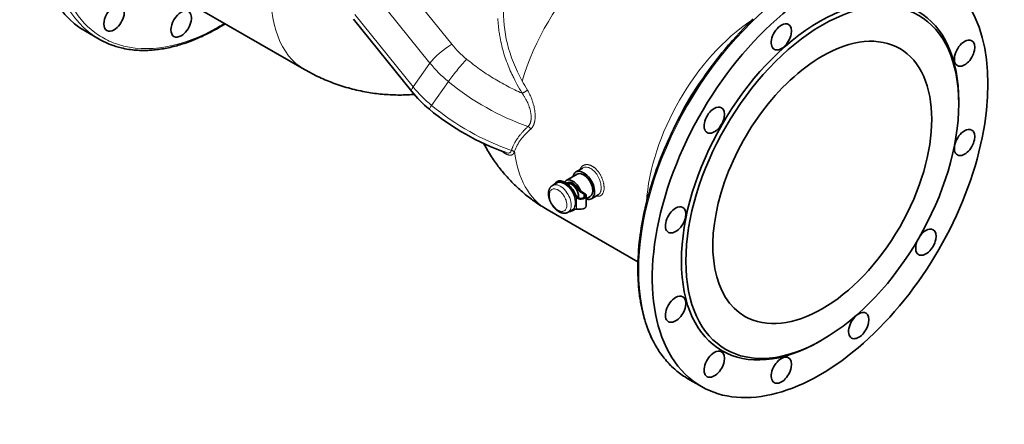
# Model space of a CAD drawing. Header units: inches. Extents: x 2797 to 3517, y 163 to 889.
# Tile 22 of 26: x 3324 to 3515, y 678 to 757. Entities that reach past the tile are written whole.
import ezdxf

# ---------------------------------------------------------------- set-up
doc = ezdxf.new("R2010")
doc.units = ezdxf.units.IN
doc.header["$MEASUREMENT"] = 0

msp = doc.modelspace()

# ---------------------------------------------------------------- linework, layer by layer
at = {"color": 7, "lineweight": 13}
for p, q in [((3407.91, 751.96), (3396.63, 765.99)), ((3392.38, 762.35), (3403.66, 748.31)), ((3400.41, 743.69), (3389.13, 757.72)), ((3403.66, 748.31), (3400.41, 743.69)), ((3407.23, 744.72), (3403.97, 740.1))]:
    msp.add_line(p, q, dxfattribs=at)
at = {"color": 7, "lineweight": 35}
for p, q in [((3355.95, 760.58), (3379.35, 747.07)), ((3400.12, 742.81), (3388.84, 756.85)), ((3426.35, 719.93), (3443.97, 709.76))]:
    msp.add_line(p, q, dxfattribs=at)
at = {"color": 7, "lineweight": 35, "ltscale": 0.377631}
msp.add_line((3336.91, 754.48), (3339.53, 752.97), dxfattribs=at)
at = {"color": 7, "lineweight": 35, "ltscale": 0.061237}
for p, q in [((3506.14, 740.43), (3506.14, 740.92)), ((3479.7, 694.62), (3479.27, 694.38))]:
    msp.add_line(p, q, dxfattribs=at)
at = {"color": 7, "lineweight": 35, "ltscale": 0.193073}
msp.add_line((3433.29, 727.96), (3431.95, 727.19), dxfattribs=at)
at = {"color": 7, "lineweight": 13, "ltscale": 0.000402}
msp.add_line((3433.29, 727.96), (3433.29, 727.96), dxfattribs=at)
at = {"color": 7, "lineweight": 35, "ltscale": 0.02041}
for p, q in [((3428.17, 725.24), (3428.31, 725.32)), ((3430.33, 725.1), (3430.19, 725.02))]:
    msp.add_line(p, q, dxfattribs=at)
at = {"color": 7, "lineweight": 35, "ltscale": 0.306189}
msp.add_line((3432.2, 726.76), (3430.08, 725.53), dxfattribs=at)
at = {"color": 7, "lineweight": 35, "ltscale": 0.122475}
for p, q in [((3428.27, 725.07), (3427.42, 724.58)), ((3431.27, 719.87), (3430.42, 719.38))]:
    msp.add_line(p, q, dxfattribs=at)
at = {"color": 7, "lineweight": 13, "ltscale": 0.02041}
for p, q in [((3432.04, 724.1), (3432.18, 724.18)), ((3431.56, 723.05), (3431.7, 723.13)), ((3431.7, 719.91), (3431.56, 719.83))]:
    msp.add_line(p, q, dxfattribs=at)
at = {"color": 7, "lineweight": 13, "ltscale": 0.020413}
msp.add_line((3433.03, 723.37), (3432.88, 723.28), dxfattribs=at)
at = {"color": 7, "lineweight": 35, "ltscale": 0.087543}
msp.add_line((3432.88, 723.28), (3433.49, 722.93), dxfattribs=at)
at = {"color": 7, "lineweight": 35, "ltscale": 0.087541}
msp.add_line((3433.63, 723.02), (3433.03, 723.37), dxfattribs=at)
at = {"color": 7, "lineweight": 13, "ltscale": 0.2828}
msp.add_line((3432.08, 722.27), (3432.08, 720.01), dxfattribs=at)
at = {"color": 7, "lineweight": 13, "ltscale": 0.039661}
msp.add_line((3433.22, 722.09), (3432.95, 721.93), dxfattribs=at)
at = {"color": 7, "lineweight": 13, "ltscale": 0.091855}
msp.add_line((3433.49, 722.2), (3433.49, 722.93), dxfattribs=at)
at = {"color": 7, "lineweight": 35, "ltscale": 0.244949}
msp.add_line((3433.95, 720.61), (3433.95, 722.57), dxfattribs=at)
at = {"color": 7, "lineweight": 35, "ltscale": 0.107616}
msp.add_line((3434.7, 722.43), (3433.95, 721.99), dxfattribs=at)
at = {"color": 7, "lineweight": 35, "ltscale": 0.193079}
msp.add_line((3436.29, 722.76), (3434.95, 721.99), dxfattribs=at)
at = {"color": 7, "lineweight": 35, "ltscale": 0.020413}
msp.add_line((3431.37, 719.7), (3431.51, 719.78), dxfattribs=at)
at = {"color": 7, "lineweight": 35, "ltscale": 0.377633}
msp.add_line((3453.66, 687.08), (3456.27, 685.57), dxfattribs=at)
at = {"color": 7, "lineweight": 35}
for points in [[(3364.01, 755.93), (3363.61, 755.69), (3363.22, 755.45), (3362.82, 755.21), (3362.41, 754.98), (3362, 754.76), (3361.6, 754.54), (3361.18, 754.32), (3360.77, 754.11), (3360.35, 753.9), (3359.93, 753.7), (3359.5, 753.5), (3359.08, 753.31), (3358.65, 753.12), (3358.22, 752.94), (3357.79, 752.76), (3357.35, 752.59), (3356.91, 752.43), (3356.48, 752.27), (3356, 752.11), (3355.52, 751.96), (3355.21, 751.86), (3354.89, 751.77), (3354.58, 751.68), (3354.26, 751.6), (3353.94, 751.51), (3353.63, 751.44), (3353.31, 751.36), (3352.99, 751.29), (3352.67, 751.23), (3352.35, 751.17), (3352.03, 751.11), (3351.72, 751.06), (3351.4, 751.01), (3351.08, 750.96), (3350.75, 750.92), (3350.43, 750.89), (3350.14, 750.86), (3349.85, 750.83), (3349.56, 750.81), (3349.27, 750.79), (3348.96, 750.78), (3348.64, 750.77), (3348.32, 750.76), (3348, 750.77), (3347.68, 750.77), (3347.36, 750.78), (3347.05, 750.8), (3346.73, 750.82), (3346.37, 750.85), (3346, 750.88), (3345.64, 750.93), (3345.28, 750.98), (3344.92, 751.04), (3344.56, 751.1), (3344.21, 751.18), (3343.85, 751.26), (3343.58, 751.32), (3343.31, 751.4), (3343.05, 751.47), (3342.78, 751.55), (3342.52, 751.64), (3342.25, 751.73), (3341.88, 751.86), (3341.69, 751.93), (3341.5, 752.01), (3341.25, 752.11), (3341, 752.22), (3340.75, 752.34), (3340.5, 752.45), (3340.25, 752.58), (3340.01, 752.7), (3339.77, 752.84), (3339.53, 752.97)], [(3466.28, 756.84), (3465.9, 756.48), (3465.15, 755.74), (3464.42, 754.99), (3463.7, 754.24), (3463, 753.47), (3462.3, 752.7), (3461.92, 752.27), (3461.54, 751.83), (3461.17, 751.39), (3460.8, 750.95)], [(3443.95, 708.38), (3443.96, 709.1), (3443.98, 709.83), (3444.01, 710.57), (3444.05, 711.31), (3444.1, 712.05), (3444.17, 712.8), (3444.24, 713.56), (3444.33, 714.32), (3444.42, 714.97), (3444.51, 715.66), (3444.62, 716.35), (3444.74, 717.04), (3444.86, 717.74), (3445, 718.44), (3445.14, 719.14), (3445.3, 719.84), (3445.46, 720.55), (3445.65, 721.34), (3445.85, 722.13), (3446.07, 722.93), (3446.29, 723.72), (3446.53, 724.52), (3446.78, 725.32), (3447.04, 726.12), (3447.31, 726.92), (3447.59, 727.72), (3447.88, 728.51), (3448.18, 729.31), (3448.49, 730.11), (3448.81, 730.91), (3449.14, 731.7), (3449.48, 732.49), (3449.83, 733.28), (3450.19, 734.07), (3450.56, 734.86), (3450.94, 735.64), (3451.33, 736.42), (3451.72, 737.2), (3452.13, 737.97), (3452.55, 738.74), (3452.97, 739.51), (3453.4, 740.27), (3453.84, 741.02), (3454.29, 741.77), (3454.75, 742.52), (3455.21, 743.26), (3455.69, 743.99), (3456.17, 744.72), (3456.66, 745.44), (3457.15, 746.15), (3457.65, 746.86), (3458.16, 747.56), (3458.68, 748.25), (3459.2, 748.94), (3459.73, 749.62), (3460.26, 750.28), (3460.8, 750.95)], [(3400.6, 742.24), (3400.3, 742.21), (3400, 742.19), (3399.69, 742.17), (3399.39, 742.16), (3399.08, 742.15), (3398.78, 742.14), (3398.47, 742.13), (3398.16, 742.12), (3397.79, 742.12), (3397.42, 742.12), (3397.05, 742.13), (3396.68, 742.14), (3396.3, 742.15), (3395.92, 742.17), (3395.55, 742.19), (3395.17, 742.21), (3394.79, 742.24), (3394.42, 742.27), (3394.04, 742.31), (3393.66, 742.35), (3393.28, 742.4), (3392.9, 742.44), (3392.52, 742.5), (3392.14, 742.55), (3391.79, 742.61), (3391.44, 742.67), (3391.04, 742.74), (3390.64, 742.82), (3390.24, 742.9), (3389.84, 742.99), (3389.44, 743.08), (3389.04, 743.18), (3388.64, 743.28), (3388.24, 743.38), (3387.85, 743.49), (3387.45, 743.6), (3387.06, 743.72), (3386.66, 743.84), (3386.27, 743.97), (3385.89, 744.1), (3385.5, 744.23), (3385.11, 744.37), (3384.75, 744.51), (3384.38, 744.65), (3384.02, 744.79), (3383.66, 744.94), (3383.31, 745.09), (3382.95, 745.24), (3382.6, 745.4), (3382.25, 745.56), (3381.88, 745.74), (3381.51, 745.92), (3381.14, 746.1), (3380.78, 746.29), (3380.42, 746.48), (3380.06, 746.67), (3379.71, 746.87), (3379.35, 747.07)], [(3426.35, 719.93), (3426.06, 720.11), (3425.76, 720.28), (3425.47, 720.46), (3425.18, 720.65), (3424.89, 720.83), (3424.6, 721.02), (3424.31, 721.21), (3424.03, 721.41), (3423.79, 721.58), (3423.55, 721.75), (3423.32, 721.93), (3423.08, 722.1), (3422.76, 722.35), (3422.45, 722.59), (3422.14, 722.84), (3421.84, 723.09), (3421.58, 723.31), (3421.32, 723.54), (3421.06, 723.77), (3420.8, 724), (3420.55, 724.24), (3420.29, 724.47), (3420.04, 724.72), (3419.8, 724.96), (3419.55, 725.21), (3419.31, 725.46), (3419.07, 725.71), (3418.83, 725.97), (3418.6, 726.23), (3418.36, 726.49), (3418.14, 726.75), (3417.9, 727.03), (3417.65, 727.33), (3417.46, 727.56), (3417.28, 727.8), (3417.09, 728.04), (3416.91, 728.28), (3416.73, 728.52), (3416.55, 728.76), (3416.37, 729.01), (3416.19, 729.26), (3415.99, 729.56), (3415.79, 729.86), (3415.59, 730.15), (3415.4, 730.45), (3415.21, 730.76), (3415.02, 731.07), (3414.84, 731.38), (3414.66, 731.69), (3414.47, 732.02), (3414.29, 732.35), (3414.11, 732.68)], [(3427.42, 724.58), (3427.39, 724.55), (3427.35, 724.53), (3427.32, 724.51), (3427.28, 724.48), (3427.25, 724.46), (3427.22, 724.43), (3427.2, 724.41), (3427.17, 724.39), (3427.15, 724.37), (3427.12, 724.34), (3427.1, 724.32), (3427.08, 724.29), (3427.05, 724.27), (3427.03, 724.24), (3427.01, 724.22), (3426.99, 724.19), (3426.97, 724.16), (3426.95, 724.13), (3426.93, 724.1), (3426.91, 724.07), (3426.9, 724.05), (3426.88, 724.02), (3426.86, 723.99), (3426.85, 723.96), (3426.83, 723.93), (3426.82, 723.9), (3426.8, 723.86), (3426.79, 723.83), (3426.78, 723.8), (3426.76, 723.77), (3426.75, 723.74), (3426.74, 723.7), (3426.73, 723.67), (3426.72, 723.64), (3426.71, 723.6), (3426.7, 723.56), (3426.69, 723.52), (3426.68, 723.48), (3426.67, 723.43), (3426.66, 723.39), (3426.66, 723.35), (3426.65, 723.31), (3426.65, 723.27), (3426.64, 723.23), (3426.64, 723.19), (3426.63, 723.15), (3426.63, 723.11), (3426.63, 723.07), (3426.63, 723.04), (3426.63, 723), (3426.63, 722.96)], [(3426.63, 722.96), (3426.63, 722.88), (3426.63, 722.81), (3426.64, 722.73), (3426.64, 722.68), (3426.64, 722.64), (3426.65, 722.6), (3426.65, 722.55), (3426.66, 722.5), (3426.67, 722.45), (3426.68, 722.4), (3426.69, 722.35), (3426.7, 722.29), (3426.71, 722.24), (3426.72, 722.19), (3426.74, 722.13), (3426.75, 722.07), (3426.77, 722.02), (3426.78, 721.96), (3426.8, 721.9), (3426.82, 721.84), (3426.84, 721.78), (3426.86, 721.71), (3426.89, 721.65), (3426.91, 721.59), (3426.94, 721.52), (3426.97, 721.46), (3427, 721.39), (3427.03, 721.33), (3427.06, 721.26), (3427.09, 721.2), (3427.12, 721.13), (3427.16, 721.06), (3427.2, 720.99), (3427.24, 720.93), (3427.28, 720.86), (3427.32, 720.79), (3427.37, 720.72), (3427.41, 720.66), (3427.45, 720.6), (3427.49, 720.54), (3427.53, 720.49), (3427.57, 720.44), (3427.62, 720.39), (3427.66, 720.33), (3427.7, 720.28), (3427.75, 720.23), (3427.79, 720.18), (3427.84, 720.13), (3427.9, 720.07), (3427.96, 720.01), (3428.02, 719.95), (3428.08, 719.9), (3428.15, 719.84), (3428.21, 719.78), (3428.28, 719.73), (3428.31, 719.71), (3428.35, 719.68), (3428.41, 719.64), (3428.47, 719.6), (3428.53, 719.56), (3428.59, 719.52), (3428.63, 719.49), (3428.67, 719.47), (3428.71, 719.45), (3428.75, 719.43), (3428.79, 719.41), (3428.83, 719.39), (3428.88, 719.37), (3428.92, 719.35), (3428.97, 719.33), (3429.02, 719.31), (3429.07, 719.29), (3429.13, 719.27), (3429.18, 719.26), (3429.23, 719.25), (3429.28, 719.24), (3429.32, 719.22), (3429.37, 719.21), (3429.42, 719.21), (3429.47, 719.2), (3429.52, 719.19), (3429.56, 719.19), (3429.59, 719.19), (3429.63, 719.19), (3429.66, 719.19), (3429.7, 719.19), (3429.73, 719.19), (3429.77, 719.19), (3429.8, 719.19), (3429.83, 719.19), (3429.86, 719.2), (3429.89, 719.2), (3429.93, 719.21), (3429.96, 719.21), (3429.99, 719.22), (3430.02, 719.22), (3430.05, 719.23), (3430.08, 719.24), (3430.11, 719.25), (3430.15, 719.26), (3430.18, 719.27), (3430.22, 719.28), (3430.25, 719.29), (3430.3, 719.31), (3430.34, 719.33), (3430.38, 719.36), (3430.42, 719.38)], [(3432.95, 721.93), (3432.91, 721.93), (3432.87, 721.93), (3432.83, 721.93), (3432.79, 721.93), (3432.75, 721.94), (3432.72, 721.94), (3432.69, 721.95), (3432.65, 721.95), (3432.62, 721.96), (3432.59, 721.97), (3432.56, 721.97), (3432.53, 721.98), (3432.5, 721.99), (3432.47, 722), (3432.44, 722.02), (3432.41, 722.03), (3432.38, 722.04), (3432.34, 722.06), (3432.31, 722.08), (3432.28, 722.1), (3432.25, 722.12), (3432.21, 722.14), (3432.19, 722.16), (3432.16, 722.19), (3432.13, 722.21), (3432.1, 722.24), (3432.08, 722.27)], [(3432.22, 722.35), (3432.24, 722.32), (3432.27, 722.3), (3432.29, 722.28), (3432.32, 722.25), (3432.35, 722.23), (3432.38, 722.21), (3432.41, 722.19), (3432.44, 722.17), (3432.47, 722.15), (3432.51, 722.14), (3432.54, 722.12), (3432.57, 722.11), (3432.61, 722.1), (3432.64, 722.09), (3432.68, 722.08), (3432.72, 722.07), (3432.75, 722.07), (3432.79, 722.06), (3432.83, 722.06), (3432.86, 722.05), (3432.9, 722.05), (3432.94, 722.05), (3432.97, 722.05), (3433.01, 722.06), (3433.05, 722.06), (3433.1, 722.07), (3433.14, 722.07), (3433.18, 722.08), (3433.22, 722.09)], [(3432.08, 720.01), (3432.14, 720), (3432.2, 720), (3432.28, 719.99), (3432.38, 719.99), (3432.45, 719.98), (3432.56, 719.98), (3432.61, 719.97), (3432.66, 719.97), (3432.7, 719.97), (3432.75, 719.97), (3432.81, 719.97), (3432.88, 719.97), (3432.91, 719.97), (3432.95, 719.97)], [(3453.65, 687.08), (3453.37, 687.25), (3453.1, 687.42), (3452.83, 687.59), (3452.56, 687.77), (3452.29, 687.96), (3452.03, 688.16), (3451.77, 688.35), (3451.52, 688.56), (3451.38, 688.68), (3451.1, 688.92), (3450.82, 689.17), (3450.55, 689.42), (3450.29, 689.68), (3450.03, 689.95), (3449.77, 690.22), (3449.52, 690.51), (3449.28, 690.79), (3449.06, 691.06), (3448.85, 691.33), (3448.64, 691.6), (3448.44, 691.88), (3448.24, 692.16), (3448.05, 692.45), (3447.86, 692.74), (3447.67, 693.04), (3447.49, 693.34), (3447.32, 693.64), (3447.16, 693.92), (3447.02, 694.2), (3446.87, 694.48), (3446.73, 694.77), (3446.56, 695.11), (3446.4, 695.46), (3446.25, 695.82), (3446.1, 696.18), (3445.95, 696.54), (3445.81, 696.91), (3445.68, 697.28), (3445.55, 697.66), (3445.46, 697.95), (3445.36, 698.23), (3445.28, 698.52), (3445.19, 698.81), (3445.11, 699.09), (3445.04, 699.36), (3444.97, 699.63), (3444.9, 699.91), (3444.83, 700.19), (3444.77, 700.47), (3444.71, 700.75), (3444.65, 701.04), (3444.59, 701.33), (3444.54, 701.61), (3444.49, 701.9), (3444.44, 702.2), (3444.39, 702.49), (3444.34, 702.78), (3444.3, 703.08), (3444.26, 703.38), (3444.21, 703.8), (3444.15, 704.36), (3444.1, 704.92), (3444.05, 705.48), (3444.02, 706.05), (3443.99, 706.63), (3443.97, 707.21), (3443.96, 707.79), (3443.95, 708.38)]]:
    msp.add_lwpolyline(points, dxfattribs=at)
at = {"color": 7, "lineweight": 13}
for points in [[(3416.84, 756.98), (3416.85, 756.62), (3416.87, 756.26), (3416.9, 755.9), (3416.93, 755.54), (3416.96, 755.19), (3416.99, 754.89), (3417.03, 754.59), (3417.07, 754.3), (3417.12, 754), (3417.15, 753.8), (3417.18, 753.6), (3417.25, 753.21), (3417.33, 752.82), (3417.41, 752.42), (3417.5, 752.03), (3417.59, 751.64), (3417.69, 751.26), (3417.79, 750.88), (3417.9, 750.5), (3418.01, 750.12), (3418.13, 749.74), (3418.26, 749.36), (3418.39, 748.99), (3418.52, 748.61), (3418.66, 748.24), (3418.81, 747.87), (3418.95, 747.53), (3419.09, 747.18), (3419.24, 746.84), (3419.39, 746.51), (3419.54, 746.17), (3419.7, 745.83), (3419.8, 745.63), (3419.9, 745.43), (3420.1, 745.03), (3420.31, 744.64), (3420.53, 744.24)], [(3422.55, 743.07), (3422.51, 743.04), (3422.47, 743), (3422.43, 742.97), (3422.38, 742.93), (3422.34, 742.9), (3422.29, 742.87), (3422.25, 742.84), (3422.21, 742.81), (3422.17, 742.79), (3422.14, 742.77), (3422.11, 742.75), (3422.05, 742.71), (3421.99, 742.68), (3421.94, 742.65), (3421.88, 742.62), (3421.82, 742.59), (3421.79, 742.58), (3421.76, 742.56), (3421.72, 742.54), (3421.68, 742.53), (3421.64, 742.51), (3421.61, 742.5), (3421.58, 742.49), (3421.53, 742.47)], [(3421.53, 742.47), (3421.62, 742.34), (3421.67, 742.26), (3421.73, 742.18), (3421.8, 742.07), (3421.87, 741.96), (3421.94, 741.85), (3422, 741.75), (3422.06, 741.65), (3422.14, 741.52), (3422.21, 741.39), (3422.27, 741.28), (3422.32, 741.18), (3422.37, 741.09), (3422.42, 741), (3422.45, 740.92), (3422.49, 740.85), (3422.53, 740.77), (3422.57, 740.67), (3422.61, 740.59), (3422.64, 740.51), (3422.67, 740.44), (3422.7, 740.37), (3422.76, 740.24), (3422.81, 740.09), (3422.85, 740), (3422.88, 739.9), (3422.92, 739.78), (3422.96, 739.67), (3423, 739.54), (3423.03, 739.41), (3423.07, 739.29), (3423.1, 739.16), (3423.13, 739.03), (3423.16, 738.9), (3423.18, 738.78), (3423.2, 738.65), (3423.22, 738.53), (3423.24, 738.41), (3423.25, 738.29), (3423.26, 738.18), (3423.27, 738.06), (3423.28, 737.95), (3423.28, 737.84), (3423.28, 737.79), (3423.28, 737.73), (3423.28, 737.68), (3423.28, 737.63), (3423.27, 737.53), (3423.27, 737.44), (3423.26, 737.36), (3423.25, 737.3), (3423.24, 737.23), (3423.23, 737.17), (3423.22, 737.1), (3423.21, 737.04), (3423.2, 736.99), (3423.18, 736.94), (3423.17, 736.88), (3423.15, 736.83), (3423.14, 736.77), (3423.12, 736.71), (3423.09, 736.66), (3423.07, 736.6), (3423.05, 736.54), (3423.02, 736.49), (3423, 736.45), (3422.98, 736.41), (3422.95, 736.37), (3422.93, 736.33), (3422.89, 736.28), (3422.87, 736.25), (3422.86, 736.23), (3422.84, 736.2), (3422.82, 736.18), (3422.79, 736.14), (3422.75, 736.11), (3422.72, 736.08), (3422.69, 736.04), (3422.66, 736.02)], [(3423.96, 737.01), (3423.95, 736.97), (3423.94, 736.93), (3423.93, 736.89), (3423.93, 736.85), (3423.92, 736.81), (3423.91, 736.77), (3423.89, 736.71), (3423.87, 736.65), (3423.85, 736.59), (3423.83, 736.53), (3423.81, 736.47), (3423.79, 736.42), (3423.77, 736.36), (3423.75, 736.31), (3423.73, 736.26), (3423.71, 736.23), (3423.7, 736.19), (3423.68, 736.15)], [(3422.66, 736.02), (3422.53, 735.9), (3422.41, 735.78), (3422.28, 735.66), (3422.2, 735.58), (3422.09, 735.47), (3421.98, 735.36), (3421.87, 735.24), (3421.8, 735.16), (3421.7, 735.05), (3421.59, 734.93), (3421.49, 734.82), (3421.42, 734.73), (3421.32, 734.62), (3421.22, 734.5), (3421.13, 734.38), (3421.08, 734.32), (3421.04, 734.27), (3420.97, 734.18), (3420.9, 734.08), (3420.83, 733.99), (3420.75, 733.88), (3420.67, 733.76), (3420.59, 733.65), (3420.51, 733.54), (3420.48, 733.48), (3420.44, 733.42), (3420.4, 733.36), (3420.37, 733.3), (3420.31, 733.21), (3420.25, 733.11), (3420.19, 733.01), (3420.17, 732.98), (3420.13, 732.9), (3420.06, 732.78), (3420, 732.66), (3419.94, 732.54), (3419.92, 732.5), (3419.85, 732.36), (3419.79, 732.24), (3419.74, 732.12), (3419.71, 732.05), (3419.69, 731.99), (3419.64, 731.87), (3419.6, 731.77), (3419.56, 731.67), (3419.52, 731.57), (3419.5, 731.51)], [(3423.21, 735.52), (3423.21, 735.52), (3423.18, 735.56), (3423.16, 735.6), (3423.13, 735.63), (3423.1, 735.67), (3423.08, 735.7), (3423.05, 735.73), (3423.01, 735.77), (3422.98, 735.8), (3422.95, 735.83), (3422.92, 735.86), (3422.88, 735.88), (3422.84, 735.91), (3422.81, 735.93), (3422.77, 735.96), (3422.73, 735.98), (3422.7, 736), (3422.68, 736.01), (3422.66, 736.02)], [(3423.68, 736.15), (3423.66, 736.12), (3423.65, 736.09), (3423.63, 736.06), (3423.61, 736.02), (3423.59, 735.98), (3423.56, 735.94), (3423.54, 735.9), (3423.51, 735.87), (3423.49, 735.83), (3423.45, 735.79), (3423.42, 735.74), (3423.39, 735.7), (3423.35, 735.67), (3423.32, 735.63), (3423.28, 735.59), (3423.25, 735.56), (3423.21, 735.52)], [(3417.56, 731.23), (3417.64, 731.17), (3417.68, 731.14), (3417.72, 731.11), (3417.76, 731.08), (3417.79, 731.05), (3417.86, 731), (3417.92, 730.96), (3417.98, 730.92), (3418.04, 730.88), (3418.1, 730.84), (3418.17, 730.8), (3418.21, 730.78), (3418.24, 730.76), (3418.29, 730.73), (3418.33, 730.71), (3418.38, 730.68), (3418.43, 730.66), (3418.49, 730.63), (3418.55, 730.61), (3418.6, 730.58), (3418.66, 730.56), (3418.68, 730.55), (3418.71, 730.54), (3418.74, 730.53), (3418.77, 730.52), (3418.81, 730.51), (3418.85, 730.5), (3418.89, 730.49), (3418.94, 730.48), (3418.98, 730.47), (3419.01, 730.46), (3419.03, 730.46), (3419.06, 730.46), (3419.08, 730.45), (3419.12, 730.45), (3419.15, 730.45), (3419.19, 730.45), (3419.23, 730.45), (3419.26, 730.45), (3419.3, 730.45), (3419.34, 730.45), (3419.36, 730.46), (3419.38, 730.46), (3419.4, 730.46), (3419.43, 730.47), (3419.45, 730.48), (3419.48, 730.48), (3419.51, 730.5), (3419.54, 730.51), (3419.57, 730.52), (3419.6, 730.54), (3419.63, 730.55), (3419.65, 730.56), (3419.66, 730.57), (3419.68, 730.58), (3419.69, 730.59), (3419.7, 730.6), (3419.72, 730.61), (3419.73, 730.62), (3419.75, 730.64), (3419.77, 730.66), (3419.79, 730.68), (3419.81, 730.7), (3419.83, 730.72), (3419.85, 730.74), (3419.86, 730.77), (3419.88, 730.79), (3419.9, 730.82), (3419.92, 730.85), (3419.93, 730.88), (3419.95, 730.91), (3419.96, 730.94), (3419.97, 730.96), (3419.98, 730.99), (3419.99, 731.01), (3420, 731.03), (3420.01, 731.08)], [(3420.01, 731.08), (3419.98, 731.1), (3419.96, 731.13), (3419.93, 731.15), (3419.9, 731.17), (3419.86, 731.2), (3419.83, 731.22), (3419.8, 731.24), (3419.77, 731.26), (3419.74, 731.27), (3419.71, 731.28), (3419.69, 731.29), (3419.67, 731.3), (3419.65, 731.31), (3419.6, 731.33), (3419.56, 731.34), (3419.52, 731.35), (3419.49, 731.36), (3419.46, 731.37)], [(3437.41, 724.1), (3437.41, 724.19), (3437.41, 724.28), (3437.4, 724.36), (3437.39, 724.45), (3437.38, 724.55), (3437.37, 724.64), (3437.36, 724.69), (3437.36, 724.75), (3437.34, 724.86), (3437.32, 724.97), (3437.29, 725.08), (3437.26, 725.2), (3437.23, 725.31), (3437.2, 725.42), (3437.17, 725.53), (3437.13, 725.65), (3437.09, 725.76), (3437.05, 725.87), (3437, 725.98), (3436.96, 726.09), (3436.91, 726.2), (3436.86, 726.31), (3436.8, 726.42), (3436.75, 726.52), (3436.69, 726.63), (3436.63, 726.73), (3436.57, 726.84), (3436.5, 726.94), (3436.44, 727.04), (3436.37, 727.13), (3436.34, 727.18), (3436.3, 727.23), (3436.27, 727.27), (3436.23, 727.32), (3436.18, 727.38), (3436.13, 727.44), (3436.08, 727.5), (3436.02, 727.57), (3435.95, 727.64), (3435.89, 727.71), (3435.82, 727.78), (3435.75, 727.84), (3435.68, 727.91), (3435.61, 727.97), (3435.53, 728.03), (3435.46, 728.09), (3435.42, 728.12), (3435.38, 728.15), (3435.32, 728.19), (3435.25, 728.23), (3435.19, 728.27), (3435.13, 728.31), (3435.06, 728.34), (3434.99, 728.38), (3434.92, 728.42), (3434.85, 728.45), (3434.77, 728.48), (3434.7, 728.5), (3434.63, 728.53), (3434.59, 728.54), (3434.56, 728.55), (3434.51, 728.56), (3434.46, 728.57), (3434.41, 728.58), (3434.34, 728.6), (3434.31, 728.6), (3434.27, 728.61), (3434.23, 728.61), (3434.18, 728.62), (3434.14, 728.62), (3434.08, 728.62), (3434.02, 728.62), (3433.97, 728.62), (3433.91, 728.61), (3433.86, 728.61), (3433.8, 728.6), (3433.75, 728.59), (3433.69, 728.57), (3433.63, 728.56), (3433.58, 728.54), (3433.52, 728.52), (3433.47, 728.5), (3433.42, 728.47), (3433.37, 728.44), (3433.32, 728.41), (3433.27, 728.38), (3433.22, 728.35), (3433.18, 728.32), (3433.15, 728.29), (3433.11, 728.25), (3433.08, 728.22), (3433.04, 728.18), (3433.02, 728.15), (3432.99, 728.12), (3432.96, 728.09), (3432.94, 728.06), (3432.93, 728.04), (3432.89, 727.99), (3432.86, 727.93), (3432.83, 727.88), (3432.8, 727.82), (3432.77, 727.76), (3432.74, 727.7), (3432.72, 727.63)], [(3436.7, 723.26), (3436.72, 723.31), (3436.73, 723.35), (3436.75, 723.39), (3436.76, 723.44), (3436.77, 723.48), (3436.78, 723.53), (3436.79, 723.56), (3436.8, 723.59), (3436.8, 723.62), (3436.81, 723.65), (3436.82, 723.7), (3436.83, 723.76), (3436.83, 723.82), (3436.84, 723.87), (3436.84, 723.92), (3436.84, 723.96), (3436.84, 724), (3436.84, 724.03), (3436.84, 724.1)], [(3436.43, 722.49), (3436.39, 722.48), (3436.34, 722.48), (3436.3, 722.48), (3436.26, 722.47), (3436.21, 722.47), (3436.17, 722.48), (3436.12, 722.48), (3436.08, 722.48), (3436.03, 722.49)]]:
    msp.add_lwpolyline(points, dxfattribs=at)
for centre, radius, start, end in [((3341.85, 792.06), 42.21, 297.702, 301.3957), ((3347.84, 766.4), 15.19, 236.3713, 248.4567), ((3440.22, 784.96), 46.42, 230.6034, 234.5186), ((3440.24, 784.99), 46.46, 234.5161, 238.4439), ((3440.06, 784.68), 46.1, 238.4414, 242.3894), ((3524.8, 801.93), 119.17, 208.9554, 209.934), ((3525.9, 804.19), 120.07, 209.6345, 210.5946), ((3439.72, 784.03), 45.37, 242.3869, 246.3626), ((3412.31, 737.02), 11.89, 25.6583, 30.6072), ((3412.77, 737.24), 11.39, 20.3437, 25.6716), ((3413.49, 737.5), 10.61, 14.5185, 20.3707), ((3414.68, 737.8), 9.39, 7.8973, 14.571), ((3433.29, 724.02), 15.3, 131.229, 136.5694), ((3418.95, 732.76), 1.91, 249.7435, 260.1509), ((3418.89, 731.41), 0.545, 297.9261, 324.8653), ((3426.03, 729.26), 6.91, 160.9871, 162.1791), ((3426.25, 729.12), 6.53, 161.3686, 162.5895), ((3427.56, 728.52), 7.97, 151.0925, 160.3109), ((3433.89, 726.92), 1.21, 102.0642, 119.7432), ((3433.92, 726.75), 1.37, 85.6993, 101.9272), ((3432.37, 724.31), 4.36, 33.826, 41.2782), ((3431.83, 723.95), 5.01, 27.1552, 33.8464), ((3431.56, 723.81), 5.31, 20.8418, 27.193), ((3431.63, 723.83), 5.24, 14.588, 20.9008), ((3428.05, 722.88), 1.22, 151.1554, 163.8672), ((3427.8, 723.02), 0.936, 134.2234, 151.2326), ((3427.7, 723.11), 0.805, 113.2897, 134.0694), ((3427.73, 723.04), 0.882, 91.6882, 112.9188), ((3427.15, 721.38), 2.68, 48.6276, 59.6652), ((3426.63, 720.78), 3.48, 39.7959, 48.7911), ((3434.49, 724.08), 2.92, 350.341, 0.3389), ((3429.38, 722.72), 2.58, 180.2019, 188.5293), ((3430.01, 722.81), 3.22, 188.4923, 196.1026), ((3430.55, 722.97), 3.78, 196.0611, 203.1846), ((3430.88, 723.1), 4.13, 203.158, 216.842), ((3426.23, 720.43), 4, 32.1839, 39.9102), ((3426.12, 720.36), 4.13, 25.2931, 32.2595), ((3426.32, 720.45), 3.92, 18.8043, 25.3409), ((3426.73, 720.59), 3.49, 12.5163, 18.8323), ((3436.28, 724.28), 1.81, 256.7529, 262.1997), ((3435.85, 723.52), 0.876, 300.2518, 320.7503), ((3436.28, 723.49), 1.02, 278.5326, 298.8747), ((3436.28, 723.47), 0.997, 299.317, 319.9435), ((3430.59, 722.89), 3.78, 216.8153, 223.9387), ((3430.19, 722.5), 3.22, 223.8976, 231.5074), ((3429.31, 720.96), 1.42, 249.6179, 262.7242), ((3429.26, 720.57), 1.03, 262.6774, 279.6132), ((3429.29, 720.36), 0.817, 279.6606, 320.3407), ((3429.13, 720.5), 1.03, 320.3872, 337.3218), ((3428.76, 720.65), 1.43, 337.2765, 350.3813), ((3428.24, 720.74), 1.96, 350.2738, 0.2652)]:
    msp.add_arc(centre, radius, start, end, dxfattribs=at)
at = {"color": 7, "lineweight": 35}
for centre, major_axis, ratio, start_param, end_param in [((3359.91, 794.32), (23, 39.84), 0.57735, 0.150269, 3.141633), ((3479.27, 725.41), (-23, -39.84), 0.57735, 0.00004, 3.141633), ((3479.7, 725.16), (-18.7, -32.39), 0.57735, 2.356194, 3.926991), ((3479.27, 725.41), (-23, -39.84), 0.57735, 3.926991, 6.283225), ((3342.45, 757.06), (-1.4, -2.42), 0.57735, 3.141593, 6.283185), ((3342.45, 757.06), (-1.4, -2.42), 0.57735, 0.785398, 3.141593), ((3479.27, 725.41), (-19, -32.91), 0.57735, 2.356194, 3.926991), ((3355.45, 755.9), (-1.4, -2.42), 0.57735, 3.141593, 6.283185), ((3355.45, 755.9), (-1.4, -2.42), 0.57735, 0.785398, 3.141593), ((3479.27, 725.41), (-19, -32.91), 0.57735, 3.926991, 7.068583), ((3479.7, 725.16), (-18.7, -32.39), 0.57735, 3.926991, 7.068583), ((3471.77, 753.41), (-1.4, -2.42), 0.57735, 3.926991, 6.283185), ((3471.77, 753.41), (-1.4, -2.42), 0.57735, 0, 3.141593), ((3471.77, 753.41), (-1.4, -2.42), 0.57735, 3.141593, 3.926991), ((3342.45, 757.06), (-1.4, -2.42), 0.57735, 0, 0.785398), ((3355.45, 755.9), (-1.4, -2.42), 0.57735, 0, 0.785398), ((3479.7, 725.16), (15, 25.98), 0.57735, 0.00004, 0.785398), ((3507.27, 750.24), (-1.4, -2.42), 0.57735, 3.926991, 6.283185), ((3507.27, 750.24), (-1.4, -2.42), 0.57735, 0, 3.141593), ((3507.27, 750.24), (-1.4, -2.42), 0.57735, 3.141593, 3.926991), ((3479.7, 725.16), (15, 25.98), 0.57735, 3.141633, 6.283225), ((3479.7, 725.16), (15, 25.98), 0.57735, 0.785398, 3.141633), ((3403.24, 745.32), (3.12, 2.51), 0.211325, 3.14161, 3.14277), ((3414.31, 751.49), (16.23, -11.38), 0.81622, 4.37135, 4.619462), ((3479.7, 725.16), (-18.7, -32.39), 0.57735, 0.785398, 2.356194), ((3425.2, 763.6), (33.1, -23.28), 0.801361, 4.619176, 5.042415), ((3458.77, 737.24), (-1.4, -2.42), 0.57735, 3.926991, 6.283185), ((3458.77, 737.24), (-1.4, -2.42), 0.57735, 0, 3.141593), ((3458.77, 737.24), (-1.4, -2.42), 0.57735, 3.141593, 3.926991), ((3507.27, 732.91), (-1.4, -2.42), 0.57735, 3.926991, 6.283185), ((3507.27, 732.91), (-1.4, -2.42), 0.57735, 0, 3.141593), ((3507.27, 732.91), (-1.4, -2.42), 0.57735, 3.141593, 3.926991), ((3433.45, 724.59), (-1.5, 2.6), 0.57735, 6.283185, 6.868797), ((3433.45, 724.59), (-1.5, 2.6), 0.57735, 5.497787, 6.283185), ((3433.45, 724.59), (1.25, -2.17), 0.57735, 0, 3.141593), ((3433.45, 724.59), (-1.5, 2.6), 0.57735, 3.141593, 5.497787), ((3429.77, 722.47), (1.6, -2.77), 0.57735, 3.141593, 3.496934), ((3429.77, 722.47), (1.6, -2.77), 0.57735, 1.448272, 3.141593), ((3429.77, 722.47), (-1.5, 2.6), 0.57735, 5.497787, 6.283185), ((3429.91, 722.55), (1.6, -2.77), 0.57735, 2.356194, 3.141593), ((3431.33, 723.37), (1.25, -2.17), 0.57735, 3.141593, 3.429059), ((3429.91, 722.55), (1.6, -2.77), 0.57735, 1.448272, 2.356194), ((3431.33, 723.37), (1.25, -2.17), 0.57735, 1.290296, 3.141593), ((3431.19, 723.28), (-1, 1.73), 0.57735, 4.854286, 6.283185), ((3431.33, 723.37), (-1, 1.73), 0.57735, 4.854286, 6.283185), ((3429.77, 722.47), (-1.5, 2.6), 0.57735, 3.141593, 5.497787), ((3431.19, 723.28), (-1, 1.73), 0.57735, 0, 0.023625), ((3431.19, 723.28), (0.9, -1.56), 0.57735, 2.356194, 3.084944), ((3431.19, 723.28), (0.9, -1.56), 0.57735, 0.518279, 2.356194), ((3432.88, 724.92), (1, -1.73), 0.57735, 4.854286, 5.497787), ((3433.03, 725), (1, -1.73), 0.57735, 4.854286, 5.497787), ((3432.67, 723.41), (-1, 1.73), 0.57735, 1.448272, 1.922176), ((3432.81, 723.49), (-1, 1.73), 0.57735, 1.448272, 1.922176), ((3432.85, 722.57), (-1.1, 0), 0.57735, 1.655791, 3.141633), ((3432.85, 722.57), (-0.9, 0), 0.57735, 1.992221, 3.141633), ((3432.85, 722.57), (-0.9, 0), 0.57735, 3.141633, 3.926991), ((3432.85, 722.57), (-1.1, 0), 0.57735, 3.141633, 3.926991), ((3433.45, 724.59), (-1.5, 2.6), 0.57735, 2.596289, 3.141593), ((3429.77, 722.47), (1.6, -2.77), 0.57735, 5.927771, 6.28324), ((3429.77, 722.47), (1.6, -2.77), 0.57735, 0.000055, 0.122524), ((3429.91, 722.55), (1.6, -2.77), 0.57735, 0.000055, 0.122524), ((3432.67, 718.18), (1, -1.73), 0.57735, 3.141648, 3.264117), ((3432.67, 718.18), (1, -1.73), 0.57735, 2.790213, 3.141648), ((3432.81, 718.26), (-1, 1.73), 0.57735, 0.070641, 0.122524), ((3432.85, 720.61), (1.1, 0), 0.57735, 4.797384, 6.283225), ((3451.27, 717.9), (-1.4, -2.42), 0.57735, 3.926991, 6.283185), ((3451.27, 717.9), (-1.4, -2.42), 0.57735, 0, 3.141593), ((3451.27, 717.9), (-1.4, -2.42), 0.57735, 3.141593, 3.926991), ((3499.77, 713.57), (-1.4, -2.42), 0.57735, 0, 3.141593), ((3499.77, 713.57), (-1.4, -2.42), 0.57735, 3.926991, 4.532519), ((3499.77, 713.57), (-1.4, -2.42), 0.57735, 3.141593, 3.926991), ((3499.77, 713.57), (-1.4, -2.42), 0.57735, 4.89233, 6.283185), ((3451.27, 700.57), (-1.4, -2.42), 0.57735, 3.926991, 6.283185), ((3451.27, 700.57), (-1.4, -2.42), 0.57735, 0, 3.141593), ((3451.27, 700.57), (-1.4, -2.42), 0.57735, 3.141593, 3.926991), ((3486.77, 697.4), (-1.4, -2.42), 0.57735, 3.926991, 6.283185), ((3486.77, 697.4), (-1.4, -2.42), 0.57735, 0, 3.141593), ((3486.77, 697.4), (-1.4, -2.42), 0.57735, 3.141593, 3.926991), ((3458.77, 689.9), (-1.4, -2.42), 0.57735, 3.926991, 6.283185), ((3458.77, 689.9), (-1.4, -2.42), 0.57735, 0, 3.141593), ((3458.77, 689.9), (-1.4, -2.42), 0.57735, 3.141593, 3.926991), ((3471.77, 688.74), (-1.4, -2.42), 0.57735, 3.926991, 6.283185), ((3471.77, 688.74), (-1.4, -2.42), 0.57735, 0, 3.141593), ((3471.77, 688.74), (-1.4, -2.42), 0.57735, 3.141593, 3.926991), ((3476.65, 726.92), (-23, -39.84), 0.57735, 6.28315, 6.283225)]:
    msp.add_ellipse(centre, major_axis=major_axis, ratio=ratio, start_param=start_param, end_param=end_param, dxfattribs=at)
at = {"color": 7, "lineweight": 13}
for centre, major_axis, ratio, start_param, end_param in [((3362.53, 792.81), (23, 39.84), 0.57735, 0.244119, 3.140986), ((3394.95, 774.09), (-15.6, -27.02), 0.57735, 4.505611, 6.282463), ((3362.95, 792.56), (-22.7, -39.32), 0.57735, 5.172967, 6.246496), ((3476.65, 726.92), (-23, -39.84), 0.57735, 3.141711, 6.28315), ((3441.95, 746.95), (-15.6, -27.02), 0.57735, 4.282322, 5.109267), ((3445.64, 752.07), (24.11, -17.39), 0.784191, 3.602186, 4.171421), ((3467.63, 732.13), (15.6, 27.02), 0.57735, 0.857032, 2.284578), ((3362.95, 792.56), (-22.7, -39.32), 0.57735, 0.085297, 0.73938), ((3406.49, 749.95), (3.12, 2.51), 0.211325, 0.938882, 2.509678), ((3419.22, 758.49), (-13.09, 9.2), 0.788675, 1.219917, 1.475859), ((3417.81, 756.48), (-16.36, 11.5), 0.788675, 1.219917, 1.475859), ((3409.34, 747.07), (2.54, 3.09), 0.058281, 0.910838, 2.481635), ((3469.08, 731.29), (-15.78, -27.33), 0.57735, 4.481787, 4.942973), ((3428.74, 768.63), (-33.28, 23.39), 0.788675, 1.475859, 1.916329), ((3403.24, 745.32), (3.12, 2.51), 0.211325, 2.509678, 3.14161), ((3414.55, 751.85), (16.36, -11.5), 0.788675, 4.36151, 4.617451), ((3406.09, 742.45), (-2.54, -3.09), 0.058281, 5.623227, 6.283182), ((3425.49, 764), (33.28, -23.39), 0.788675, 4.617451, 5.059337), ((3400.54, 751.31), (22.7, -16.08), 0.381901, 0.261312, 0.343294), ((2855.41, 1242.09), (567.81, -506.67), 0.060922, 0.03614, 0.053725), ((3459.7, 728.5), (40.03, -0.6), 0.398495, 2.861136, 2.93348), ((3471.06, 729.42), (51.35, 0.28), 0.339947, 2.82834, 2.890556), ((3415.86, 735.32), (3.37, -4.34), 0.312398, 5.958814, 6.089156), ((3415.95, 735.17), (3.28, -4.19), 0.316741, 6.084663, 6.226348), ((3414.98, 736.48), (4.24, -5.5), 0.277292, 0.083956, 0.220608), ((3441.95, 746.95), (-15.6, -27.02), 0.57735, 5.619774, 6.283225), ((3434.56, 725.63), (1.22, -2.35), 0.66879, 2.333632, 2.753706), ((3434.66, 725.22), (1.21, -2.8), 0.622405, 2.054901, 2.446166), ((3434.95, 725.39), (1.24, -2.72), 0.525469, 0.855654, 1.247613), ((3428.5, 721.73), (1.2, -2.08), 0.57735, 3.643185, 3.926991), ((3428.92, 721.98), (1.5, -2.6), 0.57735, 6.282743, 9.424778), ((3448.03, 652.11), (20.56, -71.78), 0.112288, 3.071968, 3.114065), ((3428.5, 721.73), (1.2, -2.08), 0.57735, 2.356195, 2.604893), ((3433.44, 727.49), (2.86, -4.71), 0.392473, 0.135379, 0.27947), ((3429.5, 732.01), (7.37, -9.34), 0.3072, 0.165559, 0.26709), ((3428.5, 721.73), (1.2, -2.08), 0.57735, 0.785398, 1.069204), ((3419.45, 746.76), (17.41, -24.1), 0.185245, 0.045335, 0.110781), ((3428.5, 721.73), (1.2, -2.08), 0.57735, 5.314794, 5.680779)]:
    msp.add_ellipse(centre, major_axis=major_axis, ratio=ratio, start_param=start_param, end_param=end_param, dxfattribs=at)

doc.saveas('drawing.dxf')
